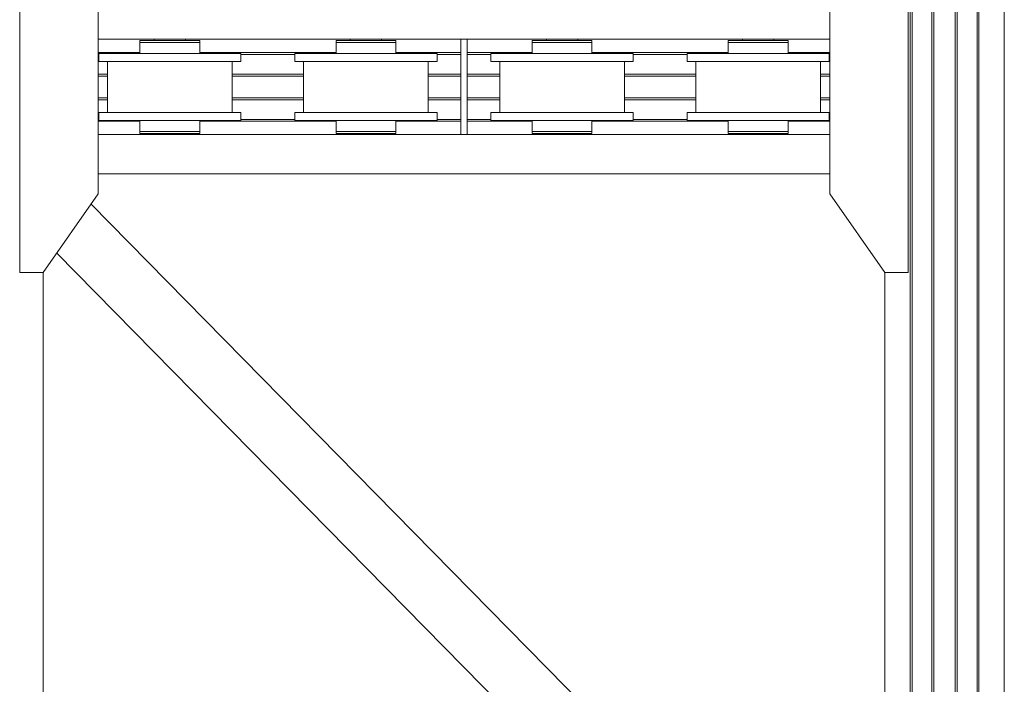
# Model space of a CAD drawing. Header units: millimetres. Extents: x 53746 to 116821, y -810352 to -765802.
# Tile 202 of 256: x 86581 to 89091, y -784983 to -783289. Entities that reach past the tile are written whole.
import ezdxf

# ---------------------------------------------------------------- set-up
doc = ezdxf.new("R2010")
doc.units = ezdxf.units.MM
doc.header["$MEASUREMENT"] = 0
doc.layers.add('Main Cradle', color=7, linetype='Continuous', lineweight=0)
doc.layers.add('Main Cradle Rails', color=7, linetype='Continuous', lineweight=0)

# ---------------------------------------------------------------- blocks, each defined once
blk = doc.blocks.new('*U57')
at = {"layer": 'Main Cradle', "color": 7, "linetype": 'Continuous', "lineweight": 0}
for p, q in [((3568.4, 5952), (3568.4, 4569.1)), ((3573, 5952), (3573, 4569.1)), ((3623.4, 5952), (3623.4, 4569.1)), ((3628.4, 5952), (3628.4, 4569.1)), ((3683.4, 5952), (3683.4, 4569.1)), ((3688.4, 5952), (3688.4, 4569.1)), ((3738.7, 5952), (3738.7, 4569.1)), ((3743.4, 5952), (3743.4, 4569.1)), ((3808.3, 5952), (3808.3, 4569.1)), ((2422.9, 4737.7), (1498.3, 4737.7)), ((1604.7, 4734.7), (1610.5, 4734.7)), ((1627, 4734.7), (1610.5, 4734.7)), ((1640.9, 4734.7), (1640.9, 4737.7)), ((1720.9, 4737.7), (1720.9, 4734.7)), ((2104.7, 4734.7), (2110.5, 4734.7)), ((2127, 4734.7), (2110.5, 4734.7)), ((2140.9, 4734.7), (2140.9, 4737.7)), ((2220.9, 4737.7), (2220.9, 4734.7)), ((2438.9, 4569.1), (2438.9, 4737.7)), ((3363.5, 4737.7), (2438.9, 4737.7)), ((2604.7, 4734.7), (2610.5, 4734.7)), ((2627, 4734.7), (2610.5, 4734.7)), ((2640.9, 4734.7), (2640.9, 4737.7)), ((2720.9, 4737.7), (2720.9, 4734.7)), ((3104.7, 4734.7), (3110.5, 4734.7)), ((3127, 4734.7), (3110.5, 4734.7)), ((3140.9, 4734.7), (3140.9, 4737.7)), ((3220.9, 4737.7), (3220.9, 4734.7)), ((1611.5, 4701.2), (1680.9, 4701.2)), ((2111.5, 4701.2), (2180.9, 4701.2)), ((2611.5, 4701.2), (2680.9, 4701.2)), ((3111.5, 4701.2), (3180.9, 4701.2)), ((1499.7, 4681.2), (1513.4, 4681.2)), ((1521.9, 4569.1), (1521.9, 4681.2)), ((1839.9, 4681.2), (1839.9, 4569.1)), ((1999.7, 4681.2), (2013.4, 4681.2)), ((2021.9, 4569.1), (2021.9, 4681.2)), ((2339.9, 4681.2), (2339.9, 4569.1)), ((2499.7, 4681.2), (2513.4, 4681.2)), ((2521.9, 4569.1), (2521.9, 4681.2)), ((2839.9, 4681.2), (2839.9, 4569.1)), ((2999.7, 4681.2), (3013.4, 4681.2)), ((3021.9, 4569.1), (3021.9, 4681.2)), ((3241.7, 4681.2), (3180.9, 4681.2)), ((3339.9, 4681.2), (3339.9, 4569.1)), ((1521.9, 4551.2), (1521.9, 4569.1)), ((1839.9, 4569.1), (1839.9, 4551.2)), ((2021.9, 4551.2), (2021.9, 4569.1)), ((2339.9, 4569.1), (2339.9, 4551.2)), ((2521.9, 4551.2), (2521.9, 4569.1)), ((2839.9, 4569.1), (2839.9, 4551.2)), ((3021.9, 4551.2), (3021.9, 4569.1)), ((3339.9, 4569.1), (3339.9, 4551.2)), ((3568.4, 4569.1), (3568.4, 59.1)), ((3573, 4569.1), (3573, 59.1)), ((3623.4, 4569.1), (3623.4, 59.1)), ((3628.4, 4569.1), (3628.4, 59.1)), ((3683.4, 4569.1), (3683.4, 59.1)), ((3688.4, 4569.1), (3688.4, 59.1)), ((3738.7, 4569.1), (3738.7, 59.1)), ((3743.4, 4569.1), (3743.4, 59.1)), ((3808.3, 4569.1), (3808.3, 59.1)), ((1611.5, 4551.2), (1620, 4551.2)), ((1620, 4551.2), (1680.9, 4551.2)), ((2111.5, 4551.2), (2120, 4551.2)), ((2120, 4551.2), (2180.9, 4551.2)), ((2611.5, 4551.2), (2620, 4551.2)), ((2620, 4551.2), (2680.9, 4551.2)), ((3111.5, 4551.2), (3180.9, 4551.2)), ((1499.7, 4531.2), (1513.4, 4531.2)), ((1610.5, 4531.2), (1604.7, 4531.2)), ((1999.7, 4531.2), (2013.4, 4531.2)), ((2110.5, 4531.2), (2104.7, 4531.2)), ((2499.7, 4531.2), (2513.4, 4531.2)), ((2610.5, 4531.2), (2604.7, 4531.2)), ((2999.7, 4531.2), (3013.4, 4531.2)), ((3110.5, 4531.2), (3104.7, 4531.2)), ((2422.9, 4494.7), (1498.3, 4494.7)), ((1604.7, 4502.7), (1610.5, 4502.7)), ((1627, 4502.7), (1610.5, 4502.7)), ((1643.9, 4497.7), (1640.9, 4497.7)), ((1640.9, 4494.7), (1640.9, 4497.7)), ((1643.9, 4497.7), (1645.5, 4497.7)), ((1645.5, 4497.7), (1651.7, 4497.7)), ((1651.7, 4497.7), (1652.3, 4497.7)), ((1652.3, 4497.7), (1652.5, 4497.7)), ((1652.5, 4497.7), (1652.6, 4497.7)), ((1680.9, 4502.7), (1710, 4502.7)), ((1717.8, 4497.7), (1718.3, 4497.7)), ((1720.9, 4497.7), (1720.9, 4494.7)), ((2104.7, 4502.7), (2110.5, 4502.7)), ((2127, 4502.7), (2110.5, 4502.7)), ((2143.9, 4497.7), (2140.9, 4497.7)), ((2140.9, 4494.7), (2140.9, 4497.7)), ((2143.9, 4497.7), (2145.5, 4497.7)), ((2145.5, 4497.7), (2151.7, 4497.7)), ((2151.7, 4497.7), (2152.3, 4497.7)), ((2152.3, 4497.7), (2152.5, 4497.7)), ((2152.5, 4497.7), (2152.6, 4497.7)), ((2180.9, 4502.7), (2210, 4502.7)), ((2217.8, 4497.7), (2218.3, 4497.7)), ((2220.9, 4497.7), (2220.9, 4494.7)), ((3363.5, 4494.7), (2438.9, 4494.7)), ((2604.7, 4502.7), (2610.5, 4502.7)), ((2627, 4502.7), (2610.5, 4502.7)), ((2643.9, 4497.7), (2640.9, 4497.7)), ((2640.9, 4494.7), (2640.9, 4497.7)), ((2680.9, 4502.7), (2710, 4502.7)), ((2720.9, 4497.7), (2720.9, 4494.7)), ((3104.7, 4502.7), (3110.5, 4502.7)), ((3127, 4502.7), (3110.5, 4502.7)), ((3143.9, 4497.7), (3140.9, 4497.7)), ((3140.9, 4494.7), (3140.9, 4497.7)), ((3180.9, 4502.7), (3210, 4502.7)), ((3220.9, 4497.7), (3220.9, 4494.7)), ((1498.3, 4394.7), (3363.5, 4394.7)), ((3469.1, 2295.4), (1480.1, 4317.8)), ((3381.6, 2170.4), (1392.6, 4192.9)), ((1358.3, 2344.5), (1358.3, 4143.7)), ((3503.5, 4143.7), (3503.5, 2344.5))]:
    blk.add_line(p, q, dxfattribs=at)
at = {"layer": 'Main Cradle', "color": 7, "linetype": 'Continuous', "lineweight": 0, "flags": 128}
for points in [[(1498.3, 4569.1), (1498.3, 4888.7), (1358.3, 5088.7), (1298.3, 5088.7), (1298.3, 4569.1)], [(3363.5, 4569.1), (3363.5, 4888.7), (3503.4, 5088.7), (3563.4, 5088.7), (3563.5, 4569.1)], [(1604.7, 4734.7), (1604.7, 4734.7), (1604.7, 4729.7), (1610.5, 4729.7), (1627, 4729.7), (1651.7, 4729.7), (1651.7, 4729.7)], [(1604.7, 4729.7), (1604.7, 4729.7), (1604.7, 4701.2)], [(1627, 4734.7), (1651.7, 4734.7), (1680.9, 4734.7), (1710, 4734.7), (1734.7, 4734.7), (1751.3, 4734.7), (1757.1, 4734.7)], [(1651.7, 4729.7), (1680.9, 4729.7), (1680.9, 4729.7)], [(1680.9, 4729.7), (1680.9, 4729.7), (1710, 4729.7), (1734.7, 4729.7), (1751.3, 4729.7), (1757.1, 4729.7)], [(1734.7, 4729.7), (1751.3, 4729.7), (1757.1, 4729.7), (1757.1, 4734.7), (1757.1, 4734.7)], [(1757.1, 4701.2), (1757.1, 4729.7), (1757.1, 4729.7)], [(2104.7, 4734.7), (2104.7, 4734.7), (2104.7, 4729.7), (2110.5, 4729.7), (2127, 4729.7), (2127, 4729.7)], [(2104.7, 4729.7), (2104.7, 4729.7), (2104.7, 4701.2)], [(2127, 4734.7), (2151.7, 4734.7), (2180.9, 4734.7), (2210, 4734.7), (2234.7, 4734.7), (2251.3, 4734.7), (2257.1, 4734.7)], [(2127, 4729.7), (2151.7, 4729.7), (2151.7, 4729.7)], [(2151.7, 4729.7), (2180.9, 4729.7), (2180.9, 4729.7)], [(2180.9, 4729.7), (2180.9, 4729.7), (2210, 4729.7), (2234.7, 4729.7), (2251.3, 4729.7), (2257.1, 4729.7)], [(2234.7, 4729.7), (2251.3, 4729.7), (2251.3, 4729.7)], [(2257.1, 4729.7), (2257.1, 4729.7), (2257.1, 4734.7), (2257.1, 4734.7)], [(2257.1, 4701.2), (2257.1, 4729.7), (2257.1, 4729.7)], [(2438.9, 4737.7), (2422.9, 4737.7), (2422.9, 4569.1)], [(2604.7, 4734.7), (2604.7, 4734.7), (2604.7, 4729.7), (2610.5, 4729.7), (2627, 4729.7), (2651.7, 4729.7), (2651.7, 4729.7)], [(2604.7, 4729.7), (2604.7, 4729.7), (2604.7, 4701.2)], [(2627, 4734.7), (2651.7, 4734.7), (2680.9, 4734.7), (2710, 4734.7), (2734.7, 4734.7), (2751.3, 4734.7), (2757.1, 4734.7)], [(2651.7, 4729.7), (2680.9, 4729.7), (2680.9, 4729.7)], [(2680.9, 4729.7), (2680.9, 4729.7), (2710, 4729.7), (2734.7, 4729.7), (2751.3, 4729.7), (2757.1, 4729.7)], [(2734.7, 4729.7), (2751.3, 4729.7), (2757.1, 4729.7), (2757.1, 4734.7), (2757.1, 4734.7)], [(2757.1, 4701.2), (2757.1, 4729.7), (2757.1, 4729.7)], [(3104.7, 4734.7), (3104.7, 4734.7), (3104.7, 4729.7), (3110.5, 4729.7), (3127, 4729.7), (3127, 4729.7)], [(3104.7, 4729.7), (3104.7, 4729.7), (3104.7, 4701.2)], [(3127, 4734.7), (3151.7, 4734.7), (3180.9, 4734.7), (3210, 4734.7), (3234.7, 4734.7), (3251.3, 4734.7), (3257.1, 4734.7)], [(3127, 4729.7), (3151.7, 4729.7), (3180.9, 4729.7), (3180.9, 4729.7)], [(3180.9, 4729.7), (3180.9, 4729.7), (3210, 4729.7), (3234.7, 4729.7), (3251.3, 4729.7), (3257.1, 4729.7)], [(3234.7, 4729.7), (3251.3, 4729.7), (3251.3, 4729.7)], [(3257.1, 4729.7), (3257.1, 4729.7), (3257.1, 4734.7), (3257.1, 4734.7)], [(3257.1, 4701.2), (3257.1, 4729.7), (3257.1, 4729.7)], [(1499.7, 4681.2), (1499.7, 4701.2), (1499.7, 4701.2)], [(1611.5, 4701.2), (1552.7, 4701.2), (1513.4, 4701.2), (1499.7, 4701.2)], [(1862.1, 4701.2), (1862.1, 4701.2), (1862.1, 4681.2), (1848.3, 4681.2), (1809, 4681.2), (1750.2, 4681.2), (1680.9, 4681.2)], [(1862.1, 4701.2), (1848.3, 4701.2), (1809, 4701.2), (1750.2, 4701.2), (1680.9, 4701.2)], [(1999.7, 4681.2), (1999.7, 4701.2), (1999.7, 4701.2)], [(2111.5, 4701.2), (2052.7, 4701.2), (2013.4, 4701.2), (1999.7, 4701.2)], [(2362.1, 4701.2), (2362.1, 4701.2), (2362.1, 4681.2), (2348.3, 4681.2), (2309, 4681.2), (2250.2, 4681.2), (2180.9, 4681.2)], [(2362.1, 4701.2), (2348.3, 4701.2), (2309, 4701.2), (2250.2, 4701.2), (2180.9, 4701.2)], [(2499.7, 4681.2), (2499.7, 4701.2), (2499.7, 4701.2)], [(2611.5, 4701.2), (2552.7, 4701.2), (2513.4, 4701.2), (2499.7, 4701.2)], [(2862.1, 4701.2), (2862.1, 4701.2), (2862.1, 4681.2), (2848.3, 4681.2), (2809, 4681.2), (2750.2, 4681.2), (2680.9, 4681.2)], [(2862.1, 4701.2), (2848.3, 4701.2), (2809, 4701.2), (2750.2, 4701.2), (2680.9, 4701.2)], [(2999.7, 4681.2), (2999.7, 4701.2), (2999.7, 4701.2)], [(3111.5, 4701.2), (3052.7, 4701.2), (3013.4, 4701.2), (2999.7, 4701.2)], [(3362.1, 4701.2), (3348.3, 4701.2), (3309, 4701.2), (3250.2, 4701.2), (3180.9, 4701.2)], [(3362.1, 4701.2), (3362.1, 4701.2), (3362.1, 4681.2), (3348.3, 4681.2), (3309, 4681.2), (3250.2, 4681.2), (3241.7, 4681.2)], [(1680.9, 4681.2), (1680.9, 4681.2), (1611.5, 4681.2), (1552.7, 4681.2), (1513.4, 4681.2)], [(2180.9, 4681.2), (2180.9, 4681.2), (2111.5, 4681.2), (2052.7, 4681.2), (2013.4, 4681.2)], [(2680.9, 4681.2), (2680.9, 4681.2), (2611.5, 4681.2), (2552.7, 4681.2), (2513.4, 4681.2)], [(3180.9, 4681.2), (3180.9, 4681.2), (3111.5, 4681.2), (3052.7, 4681.2), (3013.4, 4681.2)], [(1298.3, 4569.1), (1298.3, 4143.7), (1358.3, 4143.7)], [(1358.3, 4143.7), (1498.3, 4343.7), (1498.3, 4569.1)], [(2422.9, 4569.1), (2422.9, 4494.7), (2438.9, 4494.7), (2438.9, 4569.1)], [(3503.5, 4143.7), (3363.5, 4343.7), (3363.5, 4569.1)], [(3563.5, 4569.1), (3563.5, 4143.7), (3503.5, 4143.7)], [(1499.7, 4531.2), (1499.7, 4551.2), (1499.7, 4551.2)], [(1611.5, 4551.2), (1552.7, 4551.2), (1513.4, 4551.2), (1499.7, 4551.2)], [(1862.1, 4551.2), (1862.1, 4551.2), (1862.1, 4531.2), (1848.3, 4531.2), (1809, 4531.2), (1750.2, 4531.2), (1680.9, 4531.2), (1680.9, 4531.2)], [(1862.1, 4551.2), (1848.3, 4551.2), (1809, 4551.2), (1750.2, 4551.2), (1680.9, 4551.2)], [(1999.7, 4531.2), (1999.7, 4551.2), (1999.7, 4551.2)], [(2111.5, 4551.2), (2052.7, 4551.2), (2013.4, 4551.2), (1999.7, 4551.2)], [(2362.1, 4551.2), (2362.1, 4551.2), (2362.1, 4531.2), (2348.3, 4531.2), (2309, 4531.2), (2250.2, 4531.2), (2180.9, 4531.2), (2111.5, 4531.2), (2052.7, 4531.2), (2013.4, 4531.2)], [(2362.1, 4551.2), (2348.3, 4551.2), (2309, 4551.2), (2250.2, 4551.2), (2180.9, 4551.2)], [(2499.7, 4531.2), (2499.7, 4551.2), (2499.7, 4551.2)], [(2611.5, 4551.2), (2552.7, 4551.2), (2513.4, 4551.2), (2499.7, 4551.2)], [(2862.1, 4551.2), (2862.1, 4551.2), (2862.1, 4531.2), (2848.3, 4531.2), (2809, 4531.2), (2750.2, 4531.2), (2680.9, 4531.2), (2680.9, 4531.2)], [(2862.1, 4551.2), (2848.3, 4551.2), (2809, 4551.2), (2750.2, 4551.2), (2680.9, 4551.2)], [(2999.7, 4531.2), (2999.7, 4551.2), (2999.7, 4551.2)], [(3111.5, 4551.2), (3052.7, 4551.2), (3013.4, 4551.2), (2999.7, 4551.2)], [(3362.1, 4551.2), (3362.1, 4551.2), (3362.1, 4531.2), (3348.3, 4531.2), (3309, 4531.2), (3250.2, 4531.2), (3180.9, 4531.2), (3111.5, 4531.2), (3052.7, 4531.2), (3013.4, 4531.2)], [(3362.1, 4551.2), (3348.3, 4551.2), (3309, 4551.2), (3250.2, 4551.2), (3180.9, 4551.2)], [(1680.9, 4531.2), (1611.5, 4531.2), (1552.7, 4531.2), (1513.4, 4531.2)], [(1604.7, 4531.2), (1604.7, 4502.7), (1604.7, 4502.7)], [(1710, 4502.7), (1710, 4502.7), (1734.7, 4502.7), (1751.3, 4502.7), (1757.1, 4502.7), (1757.1, 4531.2)], [(1757.1, 4531.2), (1757.1, 4531.2), (1752, 4531.2), (1751.3, 4531.2), (1751.3, 4531.2)], [(2104.7, 4531.2), (2104.7, 4502.7), (2104.7, 4502.7)], [(2210, 4502.7), (2210, 4502.7), (2234.7, 4502.7), (2251.3, 4502.7), (2257.1, 4502.7), (2257.1, 4531.2)], [(2257.1, 4531.2), (2257.1, 4531.2), (2257.1, 4531.2), (2252, 4531.2), (2251.3, 4531.2), (2251.3, 4531.2)], [(2680.9, 4531.2), (2611.5, 4531.2), (2552.7, 4531.2), (2513.4, 4531.2)], [(2604.7, 4531.2), (2604.7, 4502.7), (2604.7, 4502.7)], [(2710, 4502.7), (2710, 4502.7), (2734.7, 4502.7), (2751.3, 4502.7), (2757.1, 4502.7), (2757.1, 4531.2)], [(2751.3, 4531.2), (2751.3, 4531.2), (2752, 4531.2), (2757.1, 4531.2), (2757.1, 4531.2), (2757.1, 4531.2)], [(3104.7, 4531.2), (3104.7, 4502.7), (3104.7, 4502.7)], [(3210, 4502.7), (3210, 4502.7), (3234.7, 4502.7), (3251.3, 4502.7), (3257.1, 4502.7), (3257.1, 4531.2)], [(3257.1, 4531.2), (3257.1, 4531.2), (3257.1, 4531.2), (3252, 4531.2), (3251.3, 4531.2)], [(1604.7, 4502.7), (1604.7, 4502.7), (1604.7, 4497.7), (1610.5, 4497.7), (1627, 4497.7), (1651.7, 4497.7), (1680.9, 4497.7), (1710, 4497.7), (1734.7, 4497.7), (1751.3, 4497.7), (1757.1, 4497.7), (1757.1, 4502.7), (1757.1, 4502.7)], [(1627, 4502.7), (1651.7, 4502.7), (1680.9, 4502.7), (1680.9, 4502.7)], [(1680.9, 4502.7), (1710, 4502.7), (1710, 4502.7)], [(1718.3, 4497.7), (1720.9, 4497.7), (1720.9, 4497.7)], [(1734.7, 4502.7), (1751.3, 4502.7), (1751.3, 4502.7)], [(2104.7, 4502.7), (2104.7, 4502.7), (2104.7, 4497.7), (2110.5, 4497.7), (2127, 4497.7), (2151.7, 4497.7), (2180.9, 4497.7), (2210, 4497.7), (2234.7, 4497.7), (2251.3, 4497.7), (2257.1, 4497.7), (2257.1, 4502.7), (2257.1, 4502.7)], [(2127, 4502.7), (2151.7, 4502.7), (2180.9, 4502.7), (2180.9, 4502.7)], [(2180.9, 4502.7), (2210, 4502.7), (2210, 4502.7)], [(2218.3, 4497.7), (2220.9, 4497.7), (2220.9, 4497.7)], [(2234.7, 4502.7), (2251.3, 4502.7), (2257.1, 4502.7)], [(2604.7, 4502.7), (2604.7, 4502.7), (2604.7, 4497.7), (2610.5, 4497.7), (2627, 4497.7), (2651.7, 4497.7), (2680.9, 4497.7), (2710, 4497.7), (2734.7, 4497.7), (2751.3, 4497.7), (2757.1, 4497.7), (2757.1, 4502.7), (2757.1, 4502.7)], [(2627, 4502.7), (2651.7, 4502.7), (2680.9, 4502.7), (2680.9, 4502.7)], [(2651.7, 4497.7), (2645.5, 4497.7), (2643.9, 4497.7)], [(2652.6, 4497.7), (2652.5, 4497.7), (2652.3, 4497.7), (2651.7, 4497.7)], [(2680.9, 4502.7), (2710, 4502.7), (2710, 4502.7)], [(2720.9, 4497.7), (2720.9, 4497.7), (2720.9, 4497.7), (2718.3, 4497.7), (2717.8, 4497.7), (2717.8, 4497.7)], [(2734.7, 4502.7), (2751.3, 4502.7), (2751.3, 4502.7)], [(3104.7, 4502.7), (3104.7, 4502.7), (3104.7, 4497.7), (3110.5, 4497.7), (3127, 4497.7), (3151.7, 4497.7), (3180.9, 4497.7), (3210, 4497.7), (3234.7, 4497.7), (3251.3, 4497.7), (3257.1, 4497.7), (3257.1, 4502.7), (3257.1, 4502.7)], [(3127, 4502.7), (3151.7, 4502.7), (3180.9, 4502.7), (3180.9, 4502.7)], [(3151.7, 4497.7), (3145.5, 4497.7), (3143.9, 4497.7)], [(3152.6, 4497.7), (3152.5, 4497.7), (3152.3, 4497.7), (3151.7, 4497.7)], [(3180.9, 4502.7), (3210, 4502.7), (3210, 4502.7)], [(3220.9, 4497.7), (3220.9, 4497.7), (3220.9, 4497.7), (3218.3, 4497.7), (3217.8, 4497.7), (3217.8, 4497.7)], [(3234.7, 4502.7), (3251.3, 4502.7), (3251.3, 4502.7)]]:
    blk.add_lwpolyline(points, dxfattribs=at)
at = {"layer": 'Main Cradle Rails', "color": 7, "linetype": 'Continuous', "lineweight": 0}
for p, q in [((1498.3, 4703.7), (1604.7, 4703.7)), ((1498.3, 4699.1), (1499.7, 4699.1)), ((1757.1, 4703.7), (2104.7, 4703.7)), ((1862.1, 4699.1), (1999.7, 4699.1)), ((2257.1, 4703.7), (2422.9, 4703.7)), ((2362.1, 4699.1), (2422.9, 4699.1)), ((2438.9, 4703.7), (2604.7, 4703.7)), ((2438.9, 4699.1), (2499.7, 4699.1)), ((2757.1, 4703.7), (3104.7, 4703.7)), ((2862.1, 4699.1), (2999.7, 4699.1)), ((3257.1, 4703.7), (3363.5, 4703.7)), ((3362.1, 4699.1), (3363.5, 4699.1)), ((1498.3, 4648.7), (1521.9, 4648.7)), ((1498.3, 4643.7), (1521.9, 4643.7)), ((1839.9, 4648.7), (2021.9, 4648.7)), ((1839.9, 4643.7), (2021.9, 4643.7)), ((2339.9, 4648.7), (2422.9, 4648.7)), ((2339.9, 4643.7), (2422.9, 4643.7)), ((2438.9, 4648.7), (2521.9, 4648.7)), ((2438.9, 4643.7), (2521.9, 4643.7)), ((2839.9, 4648.7), (3021.9, 4648.7)), ((2839.9, 4643.7), (3021.9, 4643.7)), ((3339.9, 4648.7), (3363.5, 4648.7)), ((3339.9, 4643.7), (3363.5, 4643.7)), ((1498.3, 4588.7), (1521.9, 4588.7)), ((1498.3, 4583.7), (1521.9, 4583.7)), ((1839.9, 4588.7), (2021.9, 4588.7)), ((1839.9, 4583.7), (2021.9, 4583.7)), ((2339.9, 4588.7), (2422.9, 4588.7)), ((2339.9, 4583.7), (2422.9, 4583.7)), ((2438.9, 4588.7), (2521.9, 4588.7)), ((2438.9, 4583.7), (2521.9, 4583.7)), ((2839.9, 4588.7), (3021.9, 4588.7)), ((2839.9, 4583.7), (3021.9, 4583.7)), ((3339.9, 4588.7), (3363.5, 4588.7)), ((3339.9, 4583.7), (3363.5, 4583.7)), ((1498.3, 4533.4), (1499.7, 4533.4)), ((1498.3, 4528.7), (1604.7, 4528.7)), ((1757.1, 4528.7), (2104.7, 4528.7)), ((1862.1, 4533.4), (1999.7, 4533.4)), ((2257.1, 4528.7), (2422.9, 4528.7)), ((2362.1, 4533.4), (2422.9, 4533.4)), ((2438.9, 4533.4), (2499.7, 4533.4)), ((2438.9, 4528.7), (2604.7, 4528.7)), ((2757.1, 4528.7), (3104.7, 4528.7)), ((2862.1, 4533.4), (2999.7, 4533.4)), ((3257.1, 4528.7), (3363.5, 4528.7)), ((3362.1, 4533.4), (3363.5, 4533.4))]:
    blk.add_line(p, q, dxfattribs=at)

msp = doc.modelspace()

# ---------------------------------------------------------------- block references
at = {"layer": 'Main Cradle Rails', "color": 7, "linetype": 'Continuous', "lineweight": 0}
msp.add_blockref('*U57', (85283.05, -788076.95), dxfattribs=at)

doc.saveas('drawing.dxf')
